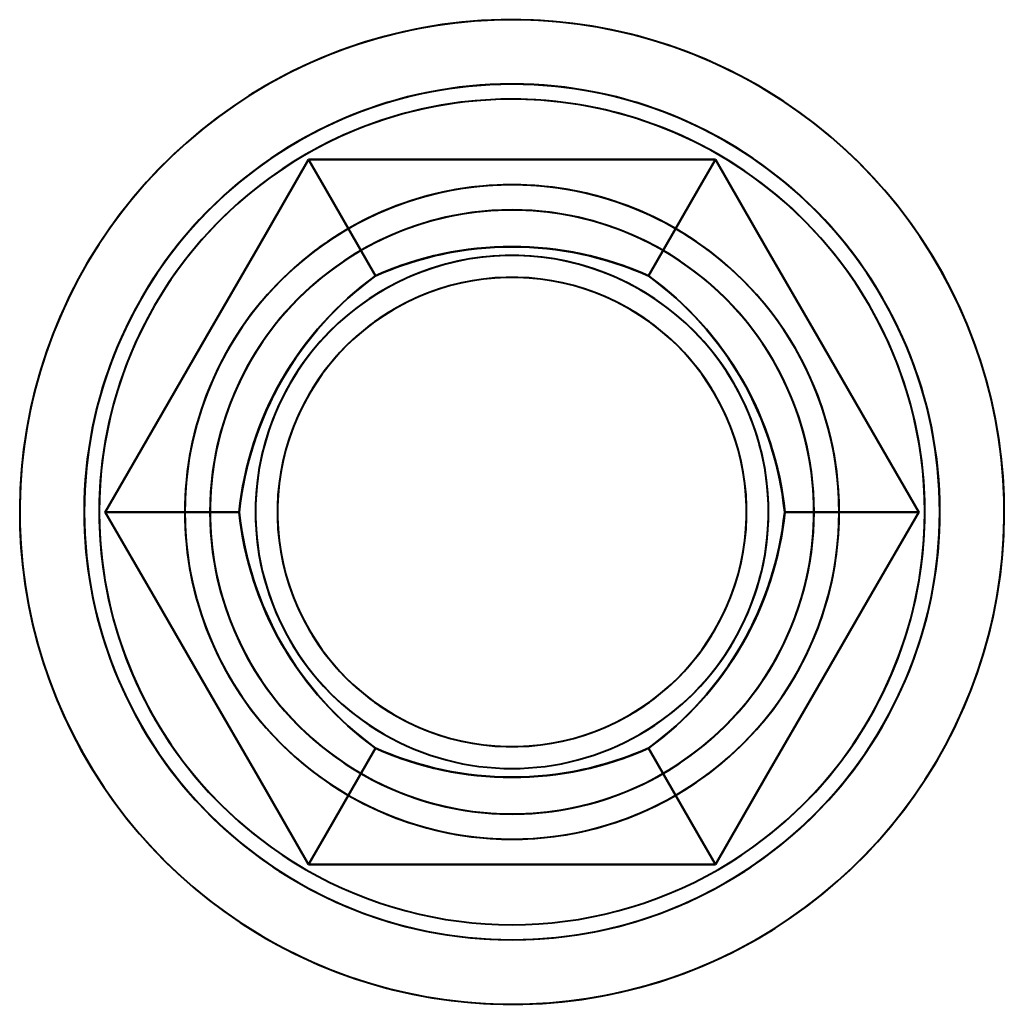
# Model space of a CAD drawing. Header units: millimetres. Extents: x -1442 to 3067, y -120 to 1046.
# Tile 15 of 75: x -202 to -192, y 243 to 253. Entities that reach past the tile are written whole.
import ezdxf

# ---------------------------------------------------------------- set-up
doc = ezdxf.new("R2010")
doc.units = ezdxf.units.MM
doc.layers.add('G-IMPT', color=8, linetype='Continuous', lineweight=40)

# ---------------------------------------------------------------- blocks, each defined once
blk = doc.blocks.new('NEXA 1000 CALQUES_dwg-755156-Gauche')
at = {"layer": 'G-IMPT', "flags": 128}
for points in [[(-194.7597, 252.6075), (-194.931, 252.7019), (-195.106, 252.7894), (-195.2843, 252.8698), (-195.4657, 252.943), (-195.6499, 253.0089), (-195.8365, 253.0674), (-196.0254, 253.1183), (-196.2161, 253.1617), (-196.4084, 253.1974), (-196.602, 253.2254), (-196.7966, 253.2457), (-196.9918, 253.2581), (-197.1873, 253.2627), (-197.3829, 253.2595), (-197.5782, 253.2485), (-197.7729, 253.2296), (-197.9667, 253.203), (-198.1592, 253.1687), (-198.3503, 253.1267), (-198.5395, 253.0771), (-198.7266, 253.02), (-198.9112, 252.9554), (-199.0931, 252.8835), (-199.272, 252.8044), (-199.4476, 252.7182), (-199.6196, 252.625), (-199.7877, 252.5251), (-199.9517, 252.4185), (-200.1113, 252.3054), (-200.2663, 252.186), (-200.4163, 252.0605), (-200.5613, 251.9292), (-200.7008, 251.7921), (-200.8348, 251.6496), (-200.9629, 251.5018), (-201.0851, 251.349), (-201.201, 251.1915), (-201.3105, 251.0294), (-201.4135, 250.8631), (-201.5098, 250.6928), (-201.5991, 250.5188), (-201.6814, 250.3414), (-201.7566, 250.1608), (-201.8245, 249.9773), (-201.885, 249.7913), (-201.938, 249.603), (-201.9834, 249.4128), (-202.0212, 249.2209), (-202.0513, 249.0276), (-202.0736, 248.8333), (-202.0881, 248.6382), (-202.0948, 248.4427), (-202.0937, 248.2471), (-202.0848, 248.0517), (-202.0681, 247.8568), (-202.0436, 247.6627), (-202.0114, 247.4698), (-201.9714, 247.2783), (-201.9239, 247.0886), (-201.8688, 246.9009), (-201.8062, 246.7156), (-201.7363, 246.5329), (-201.6591, 246.3532), (-201.5748, 246.1767), (-201.4835, 246.0037), (-201.3853, 245.8345), (-201.2805, 245.6693), (-201.1692, 245.5085), (-201.0515, 245.3523), (-200.9276, 245.2009), (-200.7978, 245.0546), (-200.6623, 244.9135), (-200.5212, 244.778), (-200.3748, 244.6483), (-200.2233, 244.5245), (-200.0671, 244.4069), (-199.9062, 244.2956), (-199.741, 244.1909), (-199.6501, 244.1371)], [(-194.7597, 244.1371), (-194.5923, 244.2382), (-194.4291, 244.346), (-194.2703, 244.4603), (-194.1162, 244.5807), (-193.967, 244.7073), (-193.8231, 244.8397), (-193.6845, 244.9778), (-193.5516, 245.1213), (-193.4245, 245.2699), (-193.3035, 245.4236), (-193.1887, 245.582), (-193.0803, 245.7448), (-192.9785, 245.9119), (-192.8835, 246.0828), (-192.7954, 246.2575), (-192.7144, 246.4355), (-192.6405, 246.6166), (-192.574, 246.8006), (-192.5148, 246.987), (-192.4632, 247.1757), (-192.4191, 247.3663), (-192.3827, 247.5584), (-192.354, 247.7519), (-192.3331, 247.9464), (-192.3199, 248.1416), (-192.3146, 248.3371), (-192.3171, 248.5327), (-192.3275, 248.728), (-192.3456, 248.9228), (-192.3715, 249.1167), (-192.4051, 249.3094), (-192.4464, 249.5006), (-192.4954, 249.6899), (-192.5518, 249.8772), (-192.6157, 250.0621), (-192.687, 250.2443), (-192.7654, 250.4234), (-192.851, 250.5993), (-192.9435, 250.7717), (-193.0429, 250.9401), (-193.1489, 251.1045), (-193.2614, 251.2645), (-193.3802, 251.4199), (-193.5052, 251.5704), (-193.636, 251.7158), (-193.7726, 251.8559), (-193.9146, 251.9903), (-194.0619, 252.119), (-194.2143, 252.2417), (-194.3714, 252.3582), (-194.5331, 252.4683), (-194.699, 252.5719), (-194.8689, 252.6688), (-195.0426, 252.7587), (-195.2198, 252.8417), (-195.4001, 252.9175), (-195.5833, 252.986), (-195.7691, 253.0472), (-195.9572, 253.1009), (-196.1473, 253.147), (-196.339, 253.1855), (-196.5322, 253.2162), (-196.7265, 253.2393), (-196.9215, 253.2545), (-197.1169, 253.2619), (-197.3125, 253.2615), (-197.508, 253.2533), (-197.7029, 253.2373), (-197.8971, 253.2135), (-198.0901, 253.182), (-198.2817, 253.1427), (-198.4716, 253.0958), (-198.6595, 253.0414), (-198.8451, 252.9795), (-199.028, 252.9102), (-199.208, 252.8337), (-199.3848, 252.75), (-199.5581, 252.6593), (-199.6501, 252.6075)], [(-199.6501, 252.6075), (-199.8175, 252.5064), (-199.9808, 252.3986), (-200.1396, 252.2844), (-200.2937, 252.1639), (-200.4428, 252.0373), (-200.5868, 251.9049), (-200.7253, 251.7668), (-200.8583, 251.6234), (-200.9854, 251.4747), (-201.1064, 251.321), (-201.2212, 251.1626), (-201.3296, 250.9998), (-201.4313, 250.8327), (-201.5263, 250.6618), (-201.6144, 250.4871), (-201.6955, 250.3091), (-201.7693, 250.128), (-201.8359, 249.944), (-201.895, 249.7576), (-201.9467, 249.5689), (-201.9908, 249.3784), (-202.0272, 249.1862), (-202.0558, 248.9927), (-202.0768, 248.7982), (-202.0899, 248.603), (-202.0952, 248.4075), (-202.0927, 248.2119), (-202.0824, 248.0166), (-202.0643, 247.8218), (-202.0384, 247.6279), (-202.0047, 247.4352), (-201.9634, 247.2441), (-201.9145, 247.0547), (-201.858, 246.8674), (-201.7941, 246.6825), (-201.7229, 246.5004), (-201.6444, 246.3212), (-201.5589, 246.1453), (-201.4663, 245.973), (-201.367, 245.8045), (-201.2609, 245.6401), (-201.1484, 245.4801), (-201.0296, 245.3247), (-200.9047, 245.1742), (-200.7738, 245.0288), (-200.6373, 244.8887), (-200.4952, 244.7543), (-200.3479, 244.6256), (-200.1956, 244.5029), (-200.0384, 244.3864), (-199.8768, 244.2763), (-199.7109, 244.1727), (-199.5409, 244.0759), (-199.3672, 243.9859), (-199.1901, 243.9029), (-199.0098, 243.8271), (-198.8266, 243.7586), (-198.6408, 243.6974), (-198.4527, 243.6437), (-198.2626, 243.5976), (-198.0708, 243.5591), (-197.8776, 243.5284), (-197.6834, 243.5053), (-197.4884, 243.4901), (-197.2929, 243.4827), (-197.0973, 243.4831), (-196.9019, 243.4913), (-196.7069, 243.5073), (-196.5128, 243.5311), (-196.3197, 243.5627), (-196.1281, 243.6019), (-195.9382, 243.6488), (-195.7503, 243.7032), (-195.5648, 243.7651), (-195.3819, 243.8344), (-195.2019, 243.9109), (-195.025, 243.9946), (-194.8517, 244.0853), (-194.7597, 244.1371)], [(-199.6501, 244.1371), (-199.4788, 244.0427), (-199.3039, 243.9552), (-199.1255, 243.8748), (-198.9442, 243.8016), (-198.76, 243.7357), (-198.5733, 243.6772), (-198.3845, 243.6263), (-198.1937, 243.5829), (-198.0014, 243.5472), (-197.8078, 243.5192), (-197.6133, 243.499), (-197.4181, 243.4865), (-197.2225, 243.4819), (-197.0269, 243.4851), (-196.8317, 243.4961), (-196.637, 243.515), (-196.4432, 243.5416), (-196.2506, 243.5759), (-196.0596, 243.6179), (-195.8704, 243.6675), (-195.6833, 243.7246), (-195.4986, 243.7892), (-195.3167, 243.8611), (-195.1378, 243.9402), (-194.9623, 244.0264), (-194.7903, 244.1196), (-194.6221, 244.2195), (-194.4581, 244.3262), (-194.2985, 244.4392), (-194.1436, 244.5586), (-193.9935, 244.6841), (-193.8486, 244.8154), (-193.709, 244.9525), (-193.5751, 245.095), (-193.4469, 245.2428), (-193.3248, 245.3956), (-193.2089, 245.5531), (-193.0993, 245.7152), (-192.9963, 245.8815), (-192.9001, 246.0518), (-192.8107, 246.2258), (-192.7284, 246.4032), (-192.6533, 246.5838), (-192.5854, 246.7673), (-192.5249, 246.9533), (-192.4719, 247.1416), (-192.4265, 247.3318), (-192.3887, 247.5238), (-192.3586, 247.717), (-192.3363, 247.9114), (-192.3217, 248.1064), (-192.315, 248.3019), (-192.3161, 248.4975), (-192.325, 248.6929), (-192.3417, 248.8878), (-192.3662, 249.0819), (-192.3985, 249.2748), (-192.4384, 249.4663), (-192.486, 249.656), (-192.5411, 249.8437), (-192.6037, 250.029), (-192.6736, 250.2117), (-192.7508, 250.3914), (-192.8351, 250.5679), (-192.9264, 250.7409), (-193.0245, 250.9101), (-193.1294, 251.0753), (-193.2407, 251.2361), (-193.3584, 251.3923), (-193.4822, 251.5437), (-193.612, 251.69), (-193.7476, 251.8311), (-193.8887, 251.9666), (-194.0351, 252.0963), (-194.1865, 252.2201), (-194.3428, 252.3377), (-194.5037, 252.449), (-194.6688, 252.5538), (-194.7597, 252.6075)], [(-201.2464, 248.3723), (-200.7412, 249.2473), (-200.236, 250.1223), (-199.7308, 250.9973), (-199.2257, 251.8723)], [(-199.2257, 251.8723), (-199.7308, 250.9973), (-200.236, 250.1223), (-200.7412, 249.2473), (-201.2464, 248.3723)], [(-201.2464, 248.3723), (-200.7412, 249.2473), (-200.236, 250.1223), (-199.7308, 250.9973), (-199.2257, 251.8723)], [(-199.2257, 251.8723), (-199.7308, 250.9973), (-200.236, 250.1223), (-200.7412, 249.2473), (-201.2464, 248.3723)], [(-199.2257, 251.8723), (-199.7308, 250.9973), (-200.236, 250.1223), (-200.7412, 249.2473), (-201.2464, 248.3723)], [(-201.2464, 248.3723), (-200.7412, 249.2473), (-200.236, 250.1223), (-199.7308, 250.9973), (-199.2257, 251.8723)], [(-201.2464, 248.3723), (-200.7412, 249.2473), (-200.236, 250.1223), (-199.7308, 250.9973), (-199.2257, 251.8723)], [(-199.2257, 251.8723), (-199.7308, 250.9973), (-200.236, 250.1223), (-200.7412, 249.2473), (-201.2464, 248.3723)], [(-201.2464, 248.3723), (-200.7412, 249.2473), (-200.236, 250.1223), (-199.7308, 250.9973), (-199.2257, 251.8723)], [(-199.2257, 251.8723), (-199.7308, 250.9973), (-200.236, 250.1223), (-200.7412, 249.2473), (-201.2464, 248.3723)], [(-201.2464, 248.3723), (-200.7412, 249.2473), (-200.236, 250.1223), (-199.7308, 250.9973), (-199.2257, 251.8723)], [(-199.2257, 251.8723), (-199.7308, 250.9973), (-200.236, 250.1223), (-200.7412, 249.2473), (-201.2464, 248.3723)], [(-199.2257, 251.8723), (-198.2153, 251.8723), (-197.2049, 251.8723), (-196.1946, 251.8723), (-195.1842, 251.8723)], [(-195.1842, 251.8723), (-196.1946, 251.8723), (-197.2049, 251.8723), (-198.2153, 251.8723), (-199.2257, 251.8723)], [(-199.2257, 251.8723), (-198.2153, 251.8723), (-197.2049, 251.8723), (-196.1946, 251.8723), (-195.1842, 251.8723)], [(-195.1842, 251.8723), (-196.1946, 251.8723), (-197.2049, 251.8723), (-198.2153, 251.8723), (-199.2257, 251.8723)], [(-195.1842, 251.8723), (-196.1946, 251.8723), (-197.2049, 251.8723), (-198.2153, 251.8723), (-199.2257, 251.8723)], [(-199.2257, 251.8723), (-198.2153, 251.8723), (-197.2049, 251.8723), (-196.1946, 251.8723), (-195.1842, 251.8723)], [(-198.5594, 250.7184), (-198.726, 251.0069), (-198.8925, 251.2953), (-199.0591, 251.5838), (-199.2257, 251.8723)], [(-199.2257, 251.8723), (-198.2153, 251.8723), (-197.2049, 251.8723), (-196.1946, 251.8723), (-195.1842, 251.8723)], [(-199.2257, 251.8723), (-199.0591, 251.5838), (-198.8925, 251.2953), (-198.726, 251.0069), (-198.5594, 250.7184)], [(-195.1842, 251.8723), (-196.1946, 251.8723), (-197.2049, 251.8723), (-198.2153, 251.8723), (-199.2257, 251.8723)], [(-199.2257, 251.8723), (-198.2153, 251.8723), (-197.2049, 251.8723), (-196.1946, 251.8723), (-195.1842, 251.8723)], [(-198.5594, 250.7184), (-198.726, 251.0069), (-198.8925, 251.2953), (-199.0591, 251.5838), (-199.2257, 251.8723)], [(-195.1842, 251.8723), (-196.1946, 251.8723), (-197.2049, 251.8723), (-198.2153, 251.8723), (-199.2257, 251.8723)], [(-199.2257, 251.8723), (-199.0591, 251.5838), (-198.8925, 251.2953), (-198.726, 251.0069), (-198.5594, 250.7184)], [(-199.2257, 251.8723), (-198.2153, 251.8723), (-197.2049, 251.8723), (-196.1946, 251.8723), (-195.1842, 251.8723)], [(-195.1842, 251.8723), (-196.1946, 251.8723), (-197.2049, 251.8723), (-198.2153, 251.8723), (-199.2257, 251.8723)], [(-195.8504, 250.7184), (-195.6839, 251.0069), (-195.5173, 251.2953), (-195.3508, 251.5838), (-195.1842, 251.8723)], [(-195.1842, 251.8723), (-195.3508, 251.5838), (-195.5173, 251.2953), (-195.6839, 251.0069), (-195.8504, 250.7184)], [(-195.8504, 250.7184), (-195.6839, 251.0069), (-195.5173, 251.2953), (-195.3508, 251.5838), (-195.1842, 251.8723)], [(-195.1842, 251.8723), (-195.3508, 251.5838), (-195.5173, 251.2953), (-195.6839, 251.0069), (-195.8504, 250.7184)], [(-195.1842, 251.8723), (-194.679, 250.9973), (-194.1738, 250.1223), (-193.6687, 249.2473), (-193.1635, 248.3723)], [(-193.1635, 248.3723), (-193.6687, 249.2473), (-194.1738, 250.1223), (-194.679, 250.9973), (-195.1842, 251.8723)], [(-195.1842, 251.8723), (-194.679, 250.9973), (-194.1738, 250.1223), (-193.6687, 249.2473), (-193.1635, 248.3723)], [(-193.1635, 248.3723), (-193.6687, 249.2473), (-194.1738, 250.1223), (-194.679, 250.9973), (-195.1842, 251.8723)], [(-193.1635, 248.3723), (-193.6687, 249.2473), (-194.1738, 250.1223), (-194.679, 250.9973), (-195.1842, 251.8723)], [(-195.1842, 251.8723), (-194.679, 250.9973), (-194.1738, 250.1223), (-193.6687, 249.2473), (-193.1635, 248.3723)], [(-195.1842, 251.8723), (-194.679, 250.9973), (-194.1738, 250.1223), (-193.6687, 249.2473), (-193.1635, 248.3723)], [(-193.1635, 248.3723), (-193.6687, 249.2473), (-194.1738, 250.1223), (-194.679, 250.9973), (-195.1842, 251.8723)], [(-195.1842, 251.8723), (-194.679, 250.9973), (-194.1738, 250.1223), (-193.6687, 249.2473), (-193.1635, 248.3723)], [(-193.1635, 248.3723), (-193.6687, 249.2473), (-194.1738, 250.1223), (-194.679, 250.9973), (-195.1842, 251.8723)], [(-195.1842, 251.8723), (-194.679, 250.9973), (-194.1738, 250.1223), (-193.6687, 249.2473), (-193.1635, 248.3723)], [(-193.1635, 248.3723), (-193.6687, 249.2473), (-194.1738, 250.1223), (-194.679, 250.9973), (-195.1842, 251.8723)], [(-199.2257, 244.8723), (-199.7308, 245.7473), (-200.236, 246.6223), (-200.7412, 247.4973), (-201.2464, 248.3723)], [(-201.2464, 248.3723), (-200.7412, 247.4973), (-200.236, 246.6223), (-199.7308, 245.7473), (-199.2257, 244.8723)], [(-199.2257, 244.8723), (-199.7308, 245.7473), (-200.236, 246.6223), (-200.7412, 247.4973), (-201.2464, 248.3723)], [(-201.2464, 248.3723), (-200.7412, 247.4973), (-200.236, 246.6223), (-199.7308, 245.7473), (-199.2257, 244.8723)], [(-201.2464, 248.3723), (-200.7412, 247.4973), (-200.236, 246.6223), (-199.7308, 245.7473), (-199.2257, 244.8723)], [(-199.2257, 244.8723), (-199.7308, 245.7473), (-200.236, 246.6223), (-200.7412, 247.4973), (-201.2464, 248.3723)], [(-199.914, 248.3723), (-200.2471, 248.3723), (-200.5802, 248.3723), (-200.9133, 248.3723), (-201.2464, 248.3723)], [(-199.2257, 244.8723), (-199.7308, 245.7473), (-200.236, 246.6223), (-200.7412, 247.4973), (-201.2464, 248.3723)], [(-201.2464, 248.3723), (-200.9133, 248.3723), (-200.5802, 248.3723), (-200.2471, 248.3723), (-199.914, 248.3723)], [(-201.2464, 248.3723), (-200.7412, 247.4973), (-200.236, 246.6223), (-199.7308, 245.7473), (-199.2257, 244.8723)], [(-199.2257, 244.8723), (-199.7308, 245.7473), (-200.236, 246.6223), (-200.7412, 247.4973), (-201.2464, 248.3723)], [(-199.914, 248.3723), (-200.2471, 248.3723), (-200.5802, 248.3723), (-200.9133, 248.3723), (-201.2464, 248.3723)], [(-201.2464, 248.3723), (-200.7412, 247.4973), (-200.236, 246.6223), (-199.7308, 245.7473), (-199.2257, 244.8723)], [(-201.2464, 248.3723), (-200.9133, 248.3723), (-200.5802, 248.3723), (-200.2471, 248.3723), (-199.914, 248.3723)], [(-199.2257, 244.8723), (-199.7308, 245.7473), (-200.236, 246.6223), (-200.7412, 247.4973), (-201.2464, 248.3723)], [(-201.2464, 248.3723), (-200.7412, 247.4973), (-200.236, 246.6223), (-199.7308, 245.7473), (-199.2257, 244.8723)], [(-193.1635, 248.3723), (-193.6687, 247.4973), (-194.1738, 246.6223), (-194.679, 245.7473), (-195.1842, 244.8723)], [(-195.1842, 244.8723), (-194.679, 245.7473), (-194.1738, 246.6223), (-193.6687, 247.4973), (-193.1635, 248.3723)], [(-193.1635, 248.3723), (-193.6687, 247.4973), (-194.1738, 246.6223), (-194.679, 245.7473), (-195.1842, 244.8723)], [(-195.1842, 244.8723), (-194.679, 245.7473), (-194.1738, 246.6223), (-193.6687, 247.4973), (-193.1635, 248.3723)], [(-195.1842, 244.8723), (-194.679, 245.7473), (-194.1738, 246.6223), (-193.6687, 247.4973), (-193.1635, 248.3723)], [(-193.1635, 248.3723), (-193.6687, 247.4973), (-194.1738, 246.6223), (-194.679, 245.7473), (-195.1842, 244.8723)], [(-193.1635, 248.3723), (-193.6687, 247.4973), (-194.1738, 246.6223), (-194.679, 245.7473), (-195.1842, 244.8723)], [(-195.1842, 244.8723), (-194.679, 245.7473), (-194.1738, 246.6223), (-193.6687, 247.4973), (-193.1635, 248.3723)], [(-193.1635, 248.3723), (-193.6687, 247.4973), (-194.1738, 246.6223), (-194.679, 245.7473), (-195.1842, 244.8723)], [(-195.1842, 244.8723), (-194.679, 245.7473), (-194.1738, 246.6223), (-193.6687, 247.4973), (-193.1635, 248.3723)], [(-193.1635, 248.3723), (-193.6687, 247.4973), (-194.1738, 246.6223), (-194.679, 245.7473), (-195.1842, 244.8723)], [(-195.1842, 244.8723), (-194.679, 245.7473), (-194.1738, 246.6223), (-193.6687, 247.4973), (-193.1635, 248.3723)], [(-194.4959, 248.3723), (-194.1628, 248.3723), (-193.8297, 248.3723), (-193.4966, 248.3723), (-193.1635, 248.3723)], [(-193.1635, 248.3723), (-193.4966, 248.3723), (-193.8297, 248.3723), (-194.1628, 248.3723), (-194.4959, 248.3723)], [(-194.4959, 248.3723), (-194.1628, 248.3723), (-193.8297, 248.3723), (-193.4966, 248.3723), (-193.1635, 248.3723)], [(-193.1635, 248.3723), (-193.4966, 248.3723), (-193.8297, 248.3723), (-194.1628, 248.3723), (-194.4959, 248.3723)], [(-198.5594, 246.0262), (-198.726, 245.7377), (-198.8925, 245.4493), (-199.0591, 245.1608), (-199.2257, 244.8723)], [(-199.2257, 244.8723), (-199.0591, 245.1608), (-198.8925, 245.4493), (-198.726, 245.7377), (-198.5594, 246.0262)], [(-198.5594, 246.0262), (-198.726, 245.7377), (-198.8925, 245.4493), (-199.0591, 245.1608), (-199.2257, 244.8723)], [(-199.2257, 244.8723), (-199.0591, 245.1608), (-198.8925, 245.4493), (-198.726, 245.7377), (-198.5594, 246.0262)], [(-195.1842, 244.8723), (-195.3508, 245.1608), (-195.5173, 245.4493), (-195.6839, 245.7377), (-195.8504, 246.0262)], [(-195.8504, 246.0262), (-195.6839, 245.7377), (-195.5173, 245.4493), (-195.3508, 245.1608), (-195.1842, 244.8723)], [(-195.1842, 244.8723), (-195.3508, 245.1608), (-195.5173, 245.4493), (-195.6839, 245.7377), (-195.8504, 246.0262)], [(-195.8504, 246.0262), (-195.6839, 245.7377), (-195.5173, 245.4493), (-195.3508, 245.1608), (-195.1842, 244.8723)], [(-195.1842, 244.8723), (-196.1946, 244.8723), (-197.2049, 244.8723), (-198.2153, 244.8723), (-199.2257, 244.8723)], [(-199.2257, 244.8723), (-198.2153, 244.8723), (-197.2049, 244.8723), (-196.1946, 244.8723), (-195.1842, 244.8723)], [(-195.1842, 244.8723), (-196.1946, 244.8723), (-197.2049, 244.8723), (-198.2153, 244.8723), (-199.2257, 244.8723)], [(-199.2257, 244.8723), (-198.2153, 244.8723), (-197.2049, 244.8723), (-196.1946, 244.8723), (-195.1842, 244.8723)], [(-199.2257, 244.8723), (-198.2153, 244.8723), (-197.2049, 244.8723), (-196.1946, 244.8723), (-195.1842, 244.8723)], [(-195.1842, 244.8723), (-196.1946, 244.8723), (-197.2049, 244.8723), (-198.2153, 244.8723), (-199.2257, 244.8723)], [(-195.1842, 244.8723), (-196.1946, 244.8723), (-197.2049, 244.8723), (-198.2153, 244.8723), (-199.2257, 244.8723)], [(-199.2257, 244.8723), (-198.2153, 244.8723), (-197.2049, 244.8723), (-196.1946, 244.8723), (-195.1842, 244.8723)], [(-195.1842, 244.8723), (-196.1946, 244.8723), (-197.2049, 244.8723), (-198.2153, 244.8723), (-199.2257, 244.8723)], [(-199.2257, 244.8723), (-198.2153, 244.8723), (-197.2049, 244.8723), (-196.1946, 244.8723), (-195.1842, 244.8723)], [(-195.1842, 244.8723), (-196.1946, 244.8723), (-197.2049, 244.8723), (-198.2153, 244.8723), (-199.2257, 244.8723)], [(-199.2257, 244.8723), (-198.2153, 244.8723), (-197.2049, 244.8723), (-196.1946, 244.8723), (-195.1842, 244.8723)]]:
    blk.add_lwpolyline(points, dxfattribs=at)
at = {"layer": 'G-IMPT'}
for radius, start, end in [(4.25, 60, 240), (4.25, 60, 240), (4.25, 60, 240), (4.25, 360, 180), (4.25, 360, 180), (4.25, 300, 120), (4.25, 300, 120), (4.25, 300, 120), (4.1, 60, 150), (4.1, 60, 150), (4.1, 30, 120), (4.1, 30, 120), (4.25, 120, 300), (4.25, 120, 300), (4.25, 120, 180), (4.25, 240, 60), (4.25, 240, 60), (4.25, 0, 60), (4.1, 120, 300), (4.1, 120, 300), (4.1, 240, 60), (4.1, 240, 60), (3.25, 60, 240), (3.25, 60, 240), (3.25, 30, 210), (3.25, 60, 150), (3.25, 330, 150), (3.25, 30, 120), (3.25, 300, 120), (3.25, 300, 120), (3, 60, 240), (3, 30, 210), (3, 30, 210), (3, 30, 210), (3, 330, 150), (3, 330, 150), (3, 330, 150), (3, 300, 120), (3.25, 120, 300), (3.25, 120, 300), (3.25, 120, 300), (3.25, 240, 60), (3.25, 240, 60), (3.25, 240, 60), (3, 120, 300), (2.5482, 60, 240), (2.5482, 60, 240), (2.5482, 60, 240), (2.5482, 60, 240), (3, 240, 60), (2.5482, 300, 120), (2.5482, 300, 120), (2.5482, 300, 120), (2.5482, 300, 120), (2.3301, 24.28402, 204.28402), (2.3301, 24.28402, 204.28402), (2.3301, 24.28402, 204.28402), (2.3301, 24.28402, 204.28402), (2.3301, 335.71598, 155.71598), (2.3301, 335.71598, 155.71598), (2.3301, 335.71598, 155.71598), (2.3301, 335.71598, 155.71598), (2.5482, 120, 300), (2.5482, 120, 300), (2.5482, 120, 300), (2.5482, 120, 300), (2.5482, 240, 60), (2.5482, 240, 60), (2.5482, 240, 60), (2.5482, 240, 60), (4.1, 150, 240), (4.1, 150, 240), (4.1, 300, 30), (4.1, 300, 30), (3.25, 150, 240), (3.25, 150, 330), (3.25, 210, 30), (3.25, 300, 30), (3, 150, 330), (3, 150, 330), (3, 150, 240), (3, 210, 30), (3, 210, 30), (3, 300, 30), (2.3301, 155.71598, 335.71598), (2.3301, 155.71598, 335.71598), (2.3301, 155.71598, 335.71598), (2.3301, 155.71598, 335.71598), (2.3301, 204.28402, 24.28402), (2.3301, 204.28402, 24.28402), (2.3301, 204.28402, 24.28402), (2.3301, 204.28402, 24.28402), (4.25, 180, 0), (4.25, 180, 300), (4.25, 180, 0), (4.25, 240, 0), (3, 210, 300), (3, 240, 330)]:
    blk.add_arc((-197.2049, 248.3723), radius, start, end, dxfattribs=at)
for points in [[(-195.8504, 250.7184), (-196.2756, 250.9103), (-197.2052, 251.1056), (-198.1345, 250.9102), (-198.5594, 250.7184)], [(-198.5594, 250.7184), (-198.1258, 250.9114), (-197.2052, 251.1044), (-196.2843, 250.9114), (-195.8504, 250.7184)], [(-195.8504, 250.7184), (-196.2841, 250.9114), (-197.2046, 251.1044), (-198.1255, 250.9114), (-198.5594, 250.7184)], [(-198.5594, 250.7184), (-198.1342, 250.9103), (-197.2046, 251.1056), (-196.2753, 250.9102), (-195.8504, 250.7184)], [(-198.5594, 250.7184), (-198.9382, 250.4461), (-199.5722, 249.7387), (-199.8676, 248.8362), (-199.914, 248.3723)], [(-199.914, 248.3723), (-199.8642, 248.8443), (-199.5712, 249.7381), (-198.9435, 250.4391), (-198.5594, 250.7184)], [(-198.5594, 250.7184), (-198.9434, 250.4393), (-199.5709, 249.7386), (-199.8641, 248.8446), (-199.914, 248.3723)], [(-199.914, 248.3723), (-199.8675, 248.8365), (-199.5719, 249.7392), (-198.938, 250.4463), (-198.5594, 250.7184)], [(-194.4959, 248.3723), (-194.5423, 248.8365), (-194.838, 249.7392), (-195.4718, 250.4463), (-195.8504, 250.7184)], [(-195.8504, 250.7184), (-195.4665, 250.4393), (-194.839, 249.7386), (-194.5457, 248.8446), (-194.4959, 248.3723)], [(-194.4959, 248.3723), (-194.5456, 248.8443), (-194.8387, 249.7381), (-195.4663, 250.4391), (-195.8504, 250.7184)], [(-195.8504, 250.7184), (-195.4716, 250.4461), (-194.8377, 249.7387), (-194.5422, 248.8362), (-194.4959, 248.3723)], [(-199.914, 248.3723), (-199.8675, 247.9081), (-199.5719, 247.0054), (-198.938, 246.2983), (-198.5594, 246.0262)], [(-198.5594, 246.0262), (-198.9434, 246.3053), (-199.5709, 247.006), (-199.8641, 247.9), (-199.914, 248.3723)], [(-199.914, 248.3723), (-199.8642, 247.9003), (-199.5712, 247.0065), (-198.9435, 246.3055), (-198.5594, 246.0262)], [(-198.5594, 246.0262), (-198.9382, 246.2985), (-199.5722, 247.0059), (-199.8676, 247.9084), (-199.914, 248.3723)], [(-195.8504, 246.0262), (-195.4716, 246.2985), (-194.8377, 247.0059), (-194.5422, 247.9084), (-194.4959, 248.3723)], [(-194.4959, 248.3723), (-194.5456, 247.9003), (-194.8387, 247.0065), (-195.4663, 246.3055), (-195.8504, 246.0262)], [(-195.8504, 246.0262), (-195.4665, 246.3053), (-194.839, 247.006), (-194.5457, 247.9), (-194.4959, 248.3723)], [(-194.4959, 248.3723), (-194.5423, 247.9081), (-194.838, 247.0054), (-195.4718, 246.2983), (-195.8504, 246.0262)], [(-198.5594, 246.0262), (-198.1342, 245.8343), (-197.2046, 245.639), (-196.2753, 245.8344), (-195.8504, 246.0262)], [(-195.8504, 246.0262), (-196.2841, 245.8333), (-197.2046, 245.6402), (-198.1255, 245.8332), (-198.5594, 246.0262)], [(-198.5594, 246.0262), (-198.1258, 245.8333), (-197.2052, 245.6402), (-196.2843, 245.8332), (-195.8504, 246.0262)], [(-195.8504, 246.0262), (-196.2756, 245.8343), (-197.2052, 245.639), (-198.1345, 245.8344), (-198.5594, 246.0262)]]:
    blk.add_open_spline(points, degree=3, dxfattribs=at)

msp = doc.modelspace()

# ---------------------------------------------------------------- block references
at = {"layer": 'G-IMPT'}
msp.add_blockref('NEXA 1000 CALQUES_dwg-755156-Gauche', (0, 0), dxfattribs=at)

doc.saveas('drawing.dxf')
